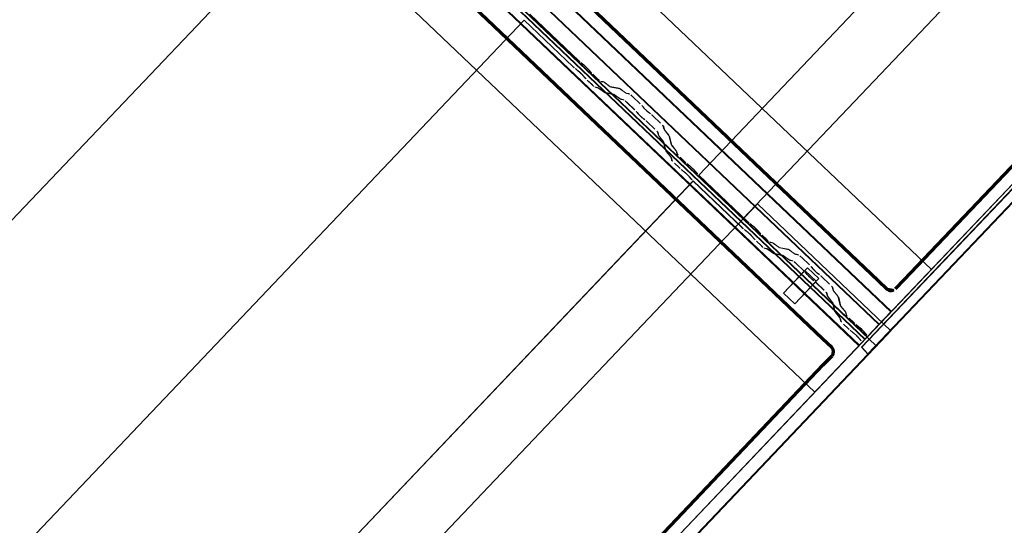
# Model space of a CAD drawing. Header units: metres. Extents: x 32343131.6 to 32343183.7, y 5699223.3 to 5699275.1.
# Tile 126 of 190: x 32343174.049 to 32343175.631, y 5699232.433 to 5699233.245. Entities that reach past the tile are written whole.
import ezdxf

# ---------------------------------------------------------------- set-up
doc = ezdxf.new("R2010")
doc.units = ezdxf.units.M
doc.layers.add('0-1', color=7, linetype='Continuous', lineweight=5)
for name, color, linetype, lineweight, true_color in [('A-GENM-1', 7, 'Continuous', 5, 0xcccccc), ('A-ROOF-1', 7, 'Continuous', 5, 0xcccccc), ('E-POWR-CNDT-1', 5, 'Continuous', 70, 0x0000ff), ('S-BEAM-1', 7, 'Continuous', 5, 0xcccccc)]:
    doc.layers.add(name, color=color, linetype=linetype, lineweight=lineweight, true_color=true_color)

# ---------------------------------------------------------------- blocks, each defined once
blk = doc.blocks.new('Ortgang Hochpunkt1 - Ortgang Hochpunkt-3544518-TGA_190_LP5_GR_DA-TGA-01_G_')
at = {"layer": 'A-ROOF-1'}
for p, q in [((89.47532490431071, -25.03546576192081), (54.69933241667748, 8.049732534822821)), ((89.47532490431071, -25.03546576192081), (54.69933241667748, 8.049732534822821)), ((89.3725673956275, -25.14347462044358), (86.48475192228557, -22.39606352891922)), ((89.37194081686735, -25.14413321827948), (86.4849836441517, -22.39753869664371)), ((89.36887888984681, -25.14735162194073), (86.48611601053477, -22.40474746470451)), ((89.36839150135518, -25.14786392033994), (86.48629625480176, -22.40589494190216)), ((89.35879972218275, -25.15794588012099), (86.48511456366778, -22.42397809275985)), ((86.48527933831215, -22.42242932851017), (89.3596514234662, -25.15705064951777)), ((89.47532490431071, -25.03546576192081), (89.37194081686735, -25.14413321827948)), ((89.3725673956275, -25.14347462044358), (89.47532490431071, -25.03546576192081)), ((89.37194081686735, -25.14413321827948), (89.35879972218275, -25.15794588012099)), ((89.35879972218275, -25.15794588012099), (89.36887888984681, -25.14735162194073)), ((89.3596514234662, -25.15705064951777), (89.3725673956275, -25.14347462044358)), ((89.36839150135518, -25.14786392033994), (89.3596514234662, -25.15705064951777)), ((89.36887888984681, -25.14735162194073), (89.36839150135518, -25.14786392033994))]:
    blk.add_line(p, q, dxfattribs=at)
blk = doc.blocks.new('Wasserleitblech1 - Wasserleitblech-3545928-TGA_190_LP5_GR_DA-TGA-01_G_')
at = {"layer": 'A-ROOF-1'}
for p, q in [((97.55931096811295, -16.53835366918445), (62.78331847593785, 16.54684462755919)), ((97.55931096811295, -16.53835366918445), (62.78331847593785, 16.54684462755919)), ((97.66230877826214, -16.43009223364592), (94.77587530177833, -13.68399594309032)), ((97.6628496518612, -16.42952371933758), (94.77715707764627, -13.68413231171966)), ((97.68166539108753, -16.40974641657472), (94.81104843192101, -13.67869765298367)), ((94.81207270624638, -13.67824317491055), (97.6823789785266, -16.40899635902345)), ((97.66230877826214, -16.43009223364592), (97.68166539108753, -16.40974641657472)), ((97.6823789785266, -16.40899635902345), (97.6628496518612, -16.42952371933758)), ((97.6823789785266, -16.40899635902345), (97.68166539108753, -16.40974641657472)), ((97.6628496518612, -16.42952371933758), (97.55931096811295, -16.53835366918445)), ((97.55931096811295, -16.53835366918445), (97.66230877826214, -16.43009223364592))]:
    blk.add_line(p, q, dxfattribs=at)
blk = doc.blocks.new('Schrag Ortgang Acse A1 - Schrag Ortgang Acse A-3549929-TGA_190_LP5_GR_DA-TGA-01_G_')
at = {"layer": 'A-ROOF-1'}
for p, q in [((97.46722236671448, -16.23617843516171), (89.17246541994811, -24.95483270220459)), ((97.46728244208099, -16.2361152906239), (89.1725254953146, -24.95476955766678)), ((97.46722236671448, -16.23617843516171), (97.46728244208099, -16.2361152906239)), ((97.68094981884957, -16.4395145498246), (97.46722236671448, -16.23617843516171)), ((97.46728244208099, -16.2361152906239), (97.68173439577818, -16.44014068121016)), ((89.38619287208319, -25.15816881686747), (97.68094981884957, -16.4395145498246)), ((97.68173439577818, -16.44014068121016), (89.38697744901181, -25.15879494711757)), ((97.67535455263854, -16.44684656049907), (96.7819862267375, -17.38586980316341)), ((96.80035464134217, -17.36511188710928), (97.67463005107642, -16.44615728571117)), ((97.67463005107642, -16.44615728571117), (97.68094981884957, -16.4395145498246)), ((97.67463005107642, -16.44615728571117), (97.67535455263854, -16.44684656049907)), ((97.68173439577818, -16.44014068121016), (97.67535455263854, -16.44684656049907))]:
    blk.add_line(p, q, dxfattribs=at)
blk = doc.blocks.new('Ortgang schräg2 - Ortgang schräg-3553031-TGA_190_LP5_GR_DA-TGA-01_G_')
at = {"layer": 'A-ROOF-1'}
for p, q in [((72.74595558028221, 23.83813084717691), (64.45552454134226, 15.12402356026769)), ((72.7460156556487, 23.83819399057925), (64.45558461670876, 15.12408670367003)), ((64.66925199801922, 14.9206874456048), (72.95968303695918, 23.63479473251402)), ((72.96046760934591, 23.63416860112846), (64.67003657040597, 14.92006131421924)), ((72.19000019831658, 22.84629524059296), (64.64689472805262, 14.91770503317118)), ((72.1838957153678, 22.84090466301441), (64.64633994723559, 14.91814777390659)), ((72.08840248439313, 22.71898804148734), (64.65629112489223, 14.90706421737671)), ((72.07003406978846, 22.69823012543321), (64.65687059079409, 14.90622249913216)), ((64.45558461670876, 15.12408670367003), (64.45552454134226, 15.12402356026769)), ((64.45552454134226, 15.12402356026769), (64.66925199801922, 14.9206874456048)), ((64.67003657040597, 14.92006131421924), (64.45558461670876, 15.12408670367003)), ((64.64689472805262, 14.91770503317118), (64.64633994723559, 14.91814777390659)), ((64.64633994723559, 14.91814777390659), (64.65687059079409, 14.90622249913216)), ((64.66925199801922, 14.9206874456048), (64.65629112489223, 14.90706421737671)), ((64.65687059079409, 14.90622249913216), (64.67003657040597, 14.92006131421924)), ((64.65629112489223, 14.90706421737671), (64.64689472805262, 14.91770503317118))]:
    blk.add_line(p, q, dxfattribs=at)
blk = doc.blocks.new('construction-roof-accessories--rheinzink-rzk010047 - construction-roof-accessories--rheinzink-rzk010047-3217442-TGA_190_LP5_GR_DA-TGA-01_G_')
at = {"layer": 'A-GENM-1'}
for p, q in [((-0.01250000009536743, 0.08222073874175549), (0.01250000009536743, 0.08222073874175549)), ((0.01250000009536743, 0.08222073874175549), (-0.01250000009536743, 0.08222073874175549)), ((-0.01250000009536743, 0.08222073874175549), (-0.01250000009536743, 0.03224720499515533)), ((-0.01250000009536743, 0.02634720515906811), (-0.01250000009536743, 0.08222073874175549)), ((0.01250000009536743, 0.08222073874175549), (0.01250000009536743, 0.02634720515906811)), ((0.01250000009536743, 0.03224720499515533), (0.01250000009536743, 0.08222073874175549)), ((-0.01250000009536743, 0.02634720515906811), (-0.01250000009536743, 0.03224720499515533)), ((-0.01250000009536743, 0.03224720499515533), (0.01250000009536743, 0.03224720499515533)), ((-0.01250000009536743, 0.03224720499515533), (0.01250000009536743, 0.03224720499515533)), ((0.01250000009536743, 0.03224720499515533), (0.01250000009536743, 0.02634720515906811)), ((0.01250000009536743, 0.02634720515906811), (-0.01250000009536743, 0.02634720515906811)), ((-0.01250000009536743, 0.02634720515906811), (0.01250000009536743, 0.02634720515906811))]:
    blk.add_line(p, q, dxfattribs=at)
blk = doc.blocks.new('ARC_190_LPX_FM_Stellplätze_rvt-1-TGA_190_LP5_GR_DA-TGA-01_G_')
at = {"layer": 'S-BEAM-1'}
for p, q in [((32343175.14038426, 5699232.995417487), (32343183.40266257, 5699241.679933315)), ((32343175.14038426, 5699232.995417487), (32343183.40266257, 5699241.679933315)), ((32343175.14047438, 5699232.995512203), (32343183.40275268, 5699241.680028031)), ((32343175.14047438, 5699232.995512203), (32343183.40275268, 5699241.680028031)), ((32343175.4120717, 5699232.736939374), (32343183.67435001, 5699241.421455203)), ((32343175.41216182, 5699232.737034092), (32343183.67444012, 5699241.421549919)), ((32343166.3257098, 5699224.818375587), (32343174.58798811, 5699233.502891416)), ((32343166.3257098, 5699224.818375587), (32343174.58798811, 5699233.502891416)), ((32343166.32579992, 5699224.818470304), (32343174.58807822, 5699233.502986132)), ((32343166.32579992, 5699224.818470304), (32343174.58807822, 5699233.502986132)), ((32343166.59739725, 5699224.559897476), (32343174.85967555, 5699233.244413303)), ((32343166.59739725, 5699224.559897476), (32343174.85967555, 5699233.244413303)), ((32343166.59748736, 5699224.559992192), (32343174.85976566, 5699233.244508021)), ((32343166.59748736, 5699224.559992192), (32343174.85976566, 5699233.244508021)), ((32343174.85967555, 5699233.244413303), (32343174.85976566, 5699233.244508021)), ((32343174.85976566, 5699233.244508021), (32343174.85967555, 5699233.244413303)), ((32343174.93849725, 5699233.169423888), (32343174.85967555, 5699233.244413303)), ((32343174.85976566, 5699233.244508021), (32343174.93858736, 5699233.169518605)), ((32343174.86869682, 5699233.253895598), (32343174.94751852, 5699233.178906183)), ((32343174.94760863, 5699233.179000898), (32343174.86878693, 5699233.253990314)), ((32343174.94176375, 5699233.166707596), (32343174.94652175, 5699233.162909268)), ((32343174.94722574, 5699233.162111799), (32343174.94246774, 5699233.165910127)), ((32343174.95554302, 5699233.172391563), (32343174.95078502, 5699233.176189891)), ((32343174.95148901, 5699233.175392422), (32343174.95624701, 5699233.171594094)), ((32343174.96238911, 5699233.165750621), (32343174.96641967, 5699233.161187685)), ((32343174.96725121, 5699233.160524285), (32343174.96322064, 5699233.165087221)), ((32343174.9573984, 5699233.15170539), (32343174.95336784, 5699233.156268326)), ((32343174.95419938, 5699233.155604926), (32343174.95822994, 5699233.15104199)), ((32343174.9701268, 5699233.157397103), (32343174.97764244, 5699233.150246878)), ((32343174.97773255, 5699233.150341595), (32343174.97021691, 5699233.15749182)), ((32343174.96862116, 5699233.140764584), (32343174.96110553, 5699233.147914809)), ((32343174.96119564, 5699233.148009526), (32343174.96871128, 5699233.140859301)), ((32343174.97332782, 5699233.137089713), (32343174.97777687, 5699233.136187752)), ((32343174.9788409, 5699233.135150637), (32343174.97439184, 5699233.1360526)), ((32343174.97877179, 5699233.135605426), (32343174.98798282, 5699233.128947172)), ((32343174.98884787, 5699233.128026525), (32343174.97963684, 5699233.134684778)), ((32343174.98679814, 5699233.145670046), (32343174.98234909, 5699233.146572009)), ((32343174.98341312, 5699233.145534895), (32343174.98786217, 5699233.144632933)), ((32343174.9970041, 5699233.138429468), (32343174.98779307, 5699233.14508772)), ((32343174.9886581, 5699233.144167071), (32343174.99786913, 5699233.13750882)), ((32343175.01227025, 5699233.135030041), (32343174.99780003, 5699233.137963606)), ((32343174.99886405, 5699233.136926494), (32343175.01333427, 5699233.133992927)), ((32343175.0224762, 5699233.127789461), (32343175.01326517, 5699233.134447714)), ((32343175.0141302, 5699233.133527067), (32343175.02334123, 5699233.126868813)), ((32343174.98877876, 5699233.128481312), (32343175.00324897, 5699233.125547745)), ((32343175.004313, 5699233.124510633), (32343174.98984278, 5699233.127444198)), ((32343175.0042439, 5699233.124965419), (32343175.01345493, 5699233.118307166)), ((32343175.01431997, 5699233.117386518), (32343175.00510894, 5699233.124044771)), ((32343175.01425086, 5699233.117841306), (32343175.01918741, 5699233.116840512)), ((32343175.02820868, 5699233.126322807), (32343175.02327213, 5699233.1273236)), ((32343175.02433616, 5699233.126286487), (32343175.02927271, 5699233.125285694)), ((32343175.03388925, 5699233.121516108), (32343175.04621341, 5699233.10979114)), ((32343175.04630353, 5699233.109885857), (32343175.03397936, 5699233.121610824)), ((32343175.02025143, 5699233.115803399), (32343175.01531488, 5699233.116804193)), ((32343175.03719214, 5699233.100308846), (32343175.02486798, 5699233.112033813)), ((32343175.02495809, 5699233.112128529), (32343175.03728225, 5699233.100403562)), ((32343175.04964548, 5699233.106211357), (32343175.05143587, 5699233.104012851)), ((32343175.05238399, 5699233.103212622), (32343175.05059361, 5699233.105411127)), ((32343175.04241459, 5699233.094530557), (32343175.04062421, 5699233.096729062)), ((32343175.04157234, 5699233.095928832), (32343175.04336273, 5699233.093730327)), ((32343175.05054105, 5699233.086901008), (32343175.05282599, 5699233.08522233)), ((32343175.05367244, 5699233.08431523), (32343175.0513875, 5699233.085993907)), ((32343175.06184726, 5699233.094704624), (32343175.05956232, 5699233.096383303)), ((32343175.06040877, 5699233.095476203), (32343175.06269371, 5699233.093797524)), ((32343175.06643997, 5699233.090547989), (32343175.07876413, 5699233.078823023)), ((32343175.07885424, 5699233.078917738), (32343175.06653008, 5699233.090642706)), ((32343175.06974286, 5699233.069340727), (32343175.0574187, 5699233.081065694)), ((32343175.05750882, 5699233.081160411), (32343175.06983297, 5699233.069435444)), ((32343175.08275895, 5699233.07439993), (32343175.08400434, 5699233.069519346)), ((32343175.08509315, 5699233.068508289), (32343175.08384776, 5699233.073388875)), ((32343175.07498307, 5699233.060037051), (32343175.07373768, 5699233.064917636)), ((32343175.07482649, 5699233.063906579), (32343175.07607188, 5699233.059025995)), ((32343175.08272292, 5699233.050204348), (32343175.07561422, 5699233.059072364)), ((32343175.0765768, 5699233.058254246), (32343175.0836855, 5699233.049386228)), ((32343175.08463549, 5699233.068554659), (32343175.09174419, 5699233.059686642)), ((32343175.09270677, 5699233.058868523), (32343175.08559807, 5699233.067736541)), ((32343175.09224911, 5699233.058914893), (32343175.09589965, 5699233.044608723)), ((32343175.09698847, 5699233.043597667), (32343175.09333793, 5699233.057903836)), ((32343175.08687839, 5699233.035126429), (32343175.08322784, 5699233.049432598)), ((32343175.08431666, 5699233.048421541), (32343175.0879672, 5699233.034115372)), ((32343175.09653081, 5699233.043644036), (32343175.10363951, 5699233.03477602)), ((32343175.10460209, 5699233.033957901), (32343175.09749339, 5699233.042825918)), ((32343175.09461823, 5699233.025293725), (32343175.08750954, 5699233.034161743)), ((32343175.08847212, 5699233.033343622), (32343175.09558082, 5699233.024475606)), ((32343175.09624556, 5699233.02012336), (32343175.09512316, 5699233.024521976)), ((32343175.09621197, 5699233.02351092), (32343175.09733438, 5699233.019112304)), ((32343175.10414442, 5699233.03400427), (32343175.10526683, 5699233.029605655)), ((32343175.10635564, 5699233.028594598), (32343175.10523324, 5699233.032993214)), ((32343175.11026035, 5699233.024076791), (32343175.11777598, 5699233.016926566)), ((32343175.1178661, 5699233.017021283), (32343175.11035046, 5699233.024171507)), ((32343175.10875471, 5699233.007444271), (32343175.10123908, 5699233.014594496)), ((32343175.10132919, 5699233.014689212), (32343175.10884482, 5699233.007538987)), ((32343175.12580048, 5699233.010411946), (32343175.12104249, 5699233.014210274)), ((32343175.12174648, 5699233.013412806), (32343175.12650447, 5699233.009614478)), ((32343175.11202122, 5699233.00472798), (32343175.11677922, 5699233.000929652)), ((32343175.1174832, 5699233.000132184), (32343175.11272521, 5699233.003930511)), ((32343175.12765587, 5699232.989725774), (32343175.1236253, 5699232.99428871)), ((32343175.12445684, 5699232.99362531), (32343175.1284874, 5699232.989062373)), ((32343175.13264657, 5699233.003771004), (32343175.13667713, 5699232.999208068)), ((32343175.13750867, 5699232.998544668), (32343175.13347811, 5699233.003107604)), ((32343175.14047438, 5699232.995512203), (32343175.14038426, 5699232.995417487)), ((32343175.14038426, 5699232.995417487), (32343175.14047438, 5699232.995512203)), ((32343175.14038426, 5699232.995417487), (32343175.21920596, 5699232.920428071)), ((32343175.21929607, 5699232.920522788), (32343175.14047438, 5699232.995512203)), ((32343166.86908469, 5699224.301419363), (32343175.13136299, 5699232.985935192)), ((32343166.86908469, 5699224.301419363), (32343175.13136299, 5699232.985935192)), ((32343166.8691748, 5699224.301514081), (32343175.13145311, 5699232.986029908)), ((32343166.8691748, 5699224.301514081), (32343175.13145311, 5699232.986029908)), ((32343175.13136299, 5699232.985935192), (32343175.13145311, 5699232.986029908)), ((32343175.13145311, 5699232.986029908), (32343175.13136299, 5699232.985935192)), ((32343175.21018469, 5699232.910945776), (32343175.13136299, 5699232.985935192)), ((32343175.13145311, 5699232.986029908), (32343175.2102748, 5699232.911040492)), ((32343175.22723046, 5699232.913913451), (32343175.22247246, 5699232.917711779)), ((32343175.22317645, 5699232.91691431), (32343175.22793445, 5699232.913115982)), ((32343175.2134512, 5699232.908229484), (32343175.21820919, 5699232.904431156)), ((32343175.21891318, 5699232.903633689), (32343175.21415518, 5699232.907432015)), ((32343175.22908584, 5699232.893227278), (32343175.22505528, 5699232.897790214)), ((32343175.22588682, 5699232.897126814), (32343175.22991738, 5699232.892563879)), ((32343175.23407655, 5699232.907272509), (32343175.23810711, 5699232.902709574)), ((32343175.23893865, 5699232.902046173), (32343175.23490809, 5699232.90660911)), ((32343175.24181424, 5699232.898918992), (32343175.24932988, 5699232.891768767)), ((32343175.24941999, 5699232.891863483), (32343175.24190435, 5699232.899013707)), ((32343175.24030861, 5699232.882286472), (32343175.23279297, 5699232.889436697)), ((32343175.23288309, 5699232.889531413), (32343175.24039872, 5699232.882381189)), ((32343175.25848559, 5699232.887191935), (32343175.25403653, 5699232.888093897)), ((32343175.25510056, 5699232.887056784), (32343175.25954961, 5699232.886154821)), ((32343175.26869154, 5699232.879951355), (32343175.25948051, 5699232.886609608)), ((32343175.26034555, 5699232.885688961), (32343175.26955657, 5699232.879030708)), ((32343175.24501526, 5699232.878611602), (32343175.24946431, 5699232.877709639)), ((32343175.25052834, 5699232.876672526), (32343175.24607929, 5699232.877574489)), ((32343175.25045924, 5699232.877127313), (32343175.25967027, 5699232.870469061)), ((32343175.26053531, 5699232.869548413), (32343175.25132428, 5699232.876206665)), ((32343175.2604662, 5699232.8700032), (32343175.27493642, 5699232.867069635)), ((32343175.27600044, 5699232.866032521), (32343175.26153023, 5699232.868966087)), ((32343175.28395769, 5699232.876551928), (32343175.26948747, 5699232.879485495)), ((32343175.2705515, 5699232.878448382), (32343175.28502171, 5699232.875514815)), ((32343175.27593134, 5699232.866487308), (32343175.28514237, 5699232.859829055)), ((32343175.28600741, 5699232.858908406), (32343175.27679638, 5699232.86556666)), ((32343175.29416364, 5699232.869311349), (32343175.28495261, 5699232.875969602)), ((32343175.28581765, 5699232.875048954), (32343175.29502868, 5699232.868390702)), ((32343175.29989612, 5699232.867844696), (32343175.29495957, 5699232.868845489)), ((32343175.2960236, 5699232.867808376), (32343175.30096015, 5699232.866807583)), ((32343175.2859383, 5699232.859363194), (32343175.29087485, 5699232.858362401)), ((32343175.29193887, 5699232.857325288), (32343175.28700233, 5699232.85832608)), ((32343175.30887958, 5699232.841830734), (32343175.29655542, 5699232.853555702)), ((32343175.29664553, 5699232.853650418), (32343175.3089697, 5699232.841925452)), ((32343175.30557669, 5699232.863037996), (32343175.31790086, 5699232.851313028)), ((32343175.31799097, 5699232.851407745), (32343175.3056668, 5699232.863132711)), ((32343175.31410204, 5699232.836052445), (32343175.31231165, 5699232.83825095)), ((32343175.31325978, 5699232.837450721), (32343175.31505017, 5699232.835252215)), ((32343175.32133292, 5699232.847733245), (32343175.32312331, 5699232.84553474)), ((32343175.32407143, 5699232.84473451), (32343175.32228105, 5699232.846933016)), ((32343175.3335347, 5699232.836226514), (32343175.33124976, 5699232.837905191)), ((32343175.33209621, 5699232.836998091), (32343175.33438115, 5699232.835319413)), ((32343175.32222849, 5699232.828422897), (32343175.32451343, 5699232.826744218)), ((32343175.32535988, 5699232.825837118), (32343175.32307494, 5699232.827515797)), ((32343175.34143031, 5699232.810862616), (32343175.32910614, 5699232.822587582)), ((32343175.32919626, 5699232.822682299), (32343175.34152041, 5699232.810957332)), ((32343175.33812741, 5699232.832069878), (32343175.35045157, 5699232.820344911)), ((32343175.35054168, 5699232.820439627), (32343175.33821752, 5699232.832164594)), ((32343175.34667051, 5699232.801558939), (32343175.34542512, 5699232.806439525)), ((32343175.34651393, 5699232.805428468), (32343175.34775933, 5699232.800547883)), ((32343175.35444639, 5699232.81592182), (32343175.35569178, 5699232.811041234)), ((32343175.35678059, 5699232.810030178), (32343175.3555352, 5699232.814910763)), ((32343175.35632293, 5699232.810076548), (32343175.36343163, 5699232.801208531)), ((32343175.36439421, 5699232.800390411), (32343175.35728551, 5699232.809258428)), ((32343175.35441036, 5699232.791726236), (32343175.34730166, 5699232.800594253)), ((32343175.34826424, 5699232.799776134), (32343175.35537294, 5699232.790908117)), ((32343175.35856583, 5699232.776648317), (32343175.35491528, 5699232.790954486)), ((32343175.3560041, 5699232.789943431), (32343175.35965464, 5699232.775637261)), ((32343175.36393655, 5699232.800436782), (32343175.3675871, 5699232.786130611)), ((32343175.36867591, 5699232.785119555), (32343175.36502537, 5699232.799425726)), ((32343175.36630568, 5699232.766815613), (32343175.35919698, 5699232.77568363)), ((32343175.36015956, 5699232.774865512), (32343175.36726826, 5699232.765997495)), ((32343175.36821825, 5699232.785165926), (32343175.37532695, 5699232.776297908)), ((32343175.37628953, 5699232.775479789), (32343175.36918083, 5699232.784347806)), ((32343175.37583186, 5699232.775526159), (32343175.37695427, 5699232.771127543)), ((32343175.37804309, 5699232.770116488), (32343175.37692068, 5699232.774515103)), ((32343175.36793301, 5699232.761645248), (32343175.3668106, 5699232.766043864)), ((32343175.36789941, 5699232.765032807), (32343175.36902182, 5699232.760634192)), ((32343175.38044215, 5699232.748966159), (32343175.37292652, 5699232.756116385)), ((32343175.37301663, 5699232.756211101), (32343175.38053226, 5699232.749060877)), ((32343175.38194779, 5699232.765598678), (32343175.38946342, 5699232.758448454)), ((32343175.38955354, 5699232.75854317), (32343175.3820379, 5699232.765693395)), ((32343175.39748792, 5699232.751933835), (32343175.39272993, 5699232.755732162)), ((32343175.39343392, 5699232.754934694), (32343175.39819191, 5699232.751136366)), ((32343175.38370866, 5699232.746249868), (32343175.38846666, 5699232.74245154)), ((32343175.38917064, 5699232.741654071), (32343175.38441265, 5699232.745452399)), ((32343175.40433401, 5699232.745292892), (32343175.40836458, 5699232.740729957)), ((32343175.40919611, 5699232.740066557), (32343175.40516555, 5699232.744629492)), ((32343167.14077213, 5699224.042941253), (32343175.40305043, 5699232.72745708)), ((32343167.14086225, 5699224.043035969), (32343175.40314055, 5699232.727551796)), ((32343175.39934331, 5699232.731247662), (32343175.39531275, 5699232.735810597)), ((32343175.39614428, 5699232.735147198), (32343175.40017484, 5699232.730584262)), ((32343175.40314055, 5699232.727551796), (32343175.40305043, 5699232.72745708)), ((32343175.4120717, 5699232.736939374), (32343175.41216182, 5699232.737034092))]:
    blk.add_line(p, q, dxfattribs=at)
for centre, major_axis, ratio, start_param, end_param in [((32343174.9389478, 5699233.16989747), (-0.00543374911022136, 0.00516956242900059), 0.0871556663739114, 1.570796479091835, 2.355302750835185), ((32343174.9389478, 5699233.16989747), (-0.004347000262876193, 0.004135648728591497), 0.08715544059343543, 1.570796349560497, 2.355297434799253), ((32343174.94796908, 5699233.179379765), (-0.005433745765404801, 0.005169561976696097), 0.08715592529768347, 1.570796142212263, 2.355305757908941), ((32343174.94796908, 5699233.179379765), (-0.004346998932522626, 0.00413564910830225), 0.08715608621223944, 1.570796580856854, 2.355302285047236), ((32343174.95906296, 5699233.16840422), (-0.005433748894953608, 0.005169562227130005), 0.08715582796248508, 3.927882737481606, 5.496893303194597), ((32343174.95906296, 5699233.16840422), (-0.00434699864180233, 0.004135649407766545), 0.08715564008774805, 3.927884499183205, 5.496895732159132), ((32343174.95004169, 5699233.158921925), (-0.005433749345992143, 0.00516956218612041), 0.08715615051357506, 3.92788235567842, 5.496894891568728), ((32343174.95004169, 5699233.158921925), (-0.004346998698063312, 0.004135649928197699), 0.08715588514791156, 3.927882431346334, 5.49689451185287), ((32343174.96155609, 5699233.148388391), (-0.005433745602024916, 0.005169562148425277), 0.08715558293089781, 0.7862931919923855, 1.570796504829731), ((32343174.96155609, 5699233.148388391), (-0.004346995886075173, 0.004135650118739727), 0.08715576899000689, 0.7862902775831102, 1.570796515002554), ((32343174.97057736, 5699233.157870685), (-0.005433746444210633, 0.005169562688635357), 0.08715589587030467, 0.7862896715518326, 1.570796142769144), ((32343174.97057736, 5699233.157870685), (-0.00434700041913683, 0.00413565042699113), 0.08715584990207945, 0.7862881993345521, 1.570795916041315), ((32343174.97809299, 5699233.15072046), (-0.005433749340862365, 0.005169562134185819), 0.08715555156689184, 1.570796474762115, 3.003603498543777), ((32343174.97809299, 5699233.15072046), (-0.004346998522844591, 0.004135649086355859), 0.08715539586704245, 1.570796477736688, 3.003604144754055), ((32343174.96907172, 5699233.141238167), (-0.005433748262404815, 0.005169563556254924), 0.0871555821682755, 1.570796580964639, 3.003604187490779), ((32343174.96907172, 5699233.141238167), (-0.004347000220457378, 0.004135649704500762), 0.08715554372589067, 1.570796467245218, 3.003600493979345), ((32343174.983097, 5699233.131002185), (-0.005433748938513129, 0.005169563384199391), 0.08715591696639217, 5.711274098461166, 6.145196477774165), ((32343174.983097, 5699233.131002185), (-0.004346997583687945, 0.004135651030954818), 0.08715582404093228, 5.711273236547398, 6.145200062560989), ((32343174.99211827, 5699233.14048448), (-0.00543374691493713, 0.005169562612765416), 0.08715547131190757, 5.711273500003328, 6.145198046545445), ((32343174.99211827, 5699233.14048448), (-0.004346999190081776, 0.00413564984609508), 0.08715582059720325, 5.711276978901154, 6.145196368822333), ((32343174.99354393, 5699233.142112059), (-0.004346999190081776, 0.00413564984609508), 0.08715582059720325, 2.569684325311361, 3.00360371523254), ((32343174.99354393, 5699233.142112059), (-0.005433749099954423, 0.005169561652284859), 0.08715569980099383, 2.569680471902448, 3.00360345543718), ((32343175.01759037, 5699233.129844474), (-0.005433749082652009, 0.005169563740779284), 0.08715570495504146, 5.711273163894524, 6.145196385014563), ((32343175.01759037, 5699233.129844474), (-0.004346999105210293, 0.004135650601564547), 0.08715605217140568, 5.711276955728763, 6.145196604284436), ((32343174.98452266, 5699233.132629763), (-0.004346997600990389, 0.004135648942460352), 0.08715581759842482, 2.569680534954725, 3.003600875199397), ((32343174.98452266, 5699233.132629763), (-0.005433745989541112, 0.00516956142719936), 0.0871562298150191, 2.56968538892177, 3.00360331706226), ((32343175.0085691, 5699233.12036218), (-0.005433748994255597, 0.005169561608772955), 0.08715581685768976, 5.711273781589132, 6.145196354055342), ((32343175.0085691, 5699233.12036218), (-0.004346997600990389, 0.004135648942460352), 0.08715581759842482, 5.711273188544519, 6.145197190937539), ((32343175.00999476, 5699233.121989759), (-0.004346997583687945, 0.004135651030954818), 0.08715582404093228, 2.569680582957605, 3.003602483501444), ((32343175.01901603, 5699233.131472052), (-0.004346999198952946, 0.004135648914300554), 0.08715581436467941, 2.569683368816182, 3.003603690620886), ((32343175.01901603, 5699233.131472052), (-0.005433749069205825, 0.005169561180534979), 0.0871557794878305, 2.569680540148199, 3.003603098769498), ((32343175.0335288, 5699233.121137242), (-0.005433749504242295, 0.005169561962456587), 0.0871558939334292, 4.712388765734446, 6.145196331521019), ((32343175.0335288, 5699233.121137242), (-0.004346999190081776, 0.00413564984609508), 0.08715582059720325, 4.712388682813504, 6.145196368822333), ((32343175.00999476, 5699233.121989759), (-0.005433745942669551, 0.005169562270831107), 0.08715632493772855, 2.569684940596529, 3.00360342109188), ((32343175.02450753, 5699233.111654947), (-0.00543374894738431, 0.005169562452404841), 0.08715591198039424, 4.712388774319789, 6.145196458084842), ((32343175.02450753, 5699233.111654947), (-0.004347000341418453, 0.004135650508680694), 0.08715607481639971, 4.712388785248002, 6.145196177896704), ((32343175.04585297, 5699233.109412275), (-0.004347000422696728, 0.004135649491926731), 0.08715585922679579, 3.741007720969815, 4.712388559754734), ((32343175.04585297, 5699233.109412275), (-0.005433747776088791, 0.005169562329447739), 0.08715579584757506, 3.741009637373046, 4.712388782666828), ((32343175.05617651, 5699233.100011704), (-0.005433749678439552, 0.005169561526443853), 0.08715567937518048, 0.5994174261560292, 2.54217169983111), ((32343175.05617651, 5699233.100011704), (-0.004347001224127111, 0.004135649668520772), 0.08715569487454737, 0.5994165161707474, 2.542175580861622), ((32343175.0368317, 5699233.09992998), (-0.004347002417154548, 0.004135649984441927), 0.08715600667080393, 3.741009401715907, 4.712388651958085), ((32343175.0368317, 5699233.09992998), (-0.005433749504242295, 0.005169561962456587), 0.0871558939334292, 3.741007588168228, 4.712388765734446), ((32343175.04715523, 5699233.090529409), (-0.005433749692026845, 0.005169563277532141), 0.08715552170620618, 0.5994177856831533, 2.542175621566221), ((32343175.04715523, 5699233.090529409), (-0.004346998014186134, 0.004135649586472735), 0.0871552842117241, 0.5994177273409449, 2.542176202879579), ((32343175.06607952, 5699233.090169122), (-0.005433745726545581, 0.005169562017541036), 0.08715601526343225, 4.712388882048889, 5.683769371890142), ((32343175.06607952, 5699233.090169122), (-0.004347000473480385, 0.004135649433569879), 0.08715629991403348, 4.712388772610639, 5.683767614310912), ((32343175.05705826, 5699233.080686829), (-0.005433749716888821, 0.005169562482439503), 0.08715547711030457, 4.712388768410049, 5.683768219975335), ((32343175.05705826, 5699233.080686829), (-0.004347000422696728, 0.004135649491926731), 0.08715585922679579, 4.712388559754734, 5.683769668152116), ((32343175.07840369, 5699233.078444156), (-0.00434700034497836, 0.004135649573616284), 0.08715608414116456, 3.279584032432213, 4.712388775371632), ((32343175.07840369, 5699233.078444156), (-0.005433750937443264, 0.005169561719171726), 0.08715574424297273, 3.27958140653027, 4.712388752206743), ((32343175.06938242, 5699233.068961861), (-0.004346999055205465, 0.004135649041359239), 0.08715609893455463, 3.279581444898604, 4.712389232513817), ((32343175.06938242, 5699233.068961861), (-0.005433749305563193, 0.005169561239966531), 0.0871556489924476, 3.279582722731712, 4.712389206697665), ((32343175.08042714, 5699233.05498177), (-0.005433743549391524, 0.005169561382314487), 0.08715581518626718, 0.1379920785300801, 0.5719122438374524), ((32343175.08042714, 5699233.05498177), (-0.004346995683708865, 0.004135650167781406), 0.08715562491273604, 0.1379893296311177, 0.5719153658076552), ((32343175.08944841, 5699233.064464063), (-0.005433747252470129, 0.005169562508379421), 0.08715562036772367, 0.1379887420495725, 0.5719095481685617), ((32343175.08944841, 5699233.064464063), (-0.004346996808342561, 0.004135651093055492), 0.08715580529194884, 0.1379936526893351, 0.571911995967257), ((32343175.08789385, 5699233.062959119), (-0.004347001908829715, 0.00413565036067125), 0.08715569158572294, 3.279578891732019, 3.713504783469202), ((32343175.08789385, 5699233.062959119), (-0.005433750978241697, 0.005169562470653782), 0.08715563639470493, 3.279581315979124, 3.713502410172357), ((32343175.07887258, 5699233.053476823), (-0.004347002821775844, 0.00413564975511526), 0.08715598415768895, 3.279581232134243, 3.713502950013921), ((32343175.07887258, 5699233.053476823), (-0.005433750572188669, 0.005169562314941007), 0.08715530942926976, 3.279582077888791, 3.713505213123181), ((32343175.10134373, 5699233.039553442), (-0.00543375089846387, 0.005169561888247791), 0.08715583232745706, 0.1379888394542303, 0.5719101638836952), ((32343175.10134373, 5699233.039553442), (-0.004346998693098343, 0.00413564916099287), 0.08715547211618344, 0.1379891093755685, 0.5719123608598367), ((32343175.09232246, 5699233.030071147), (-0.005433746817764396, 0.005169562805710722), 0.08715586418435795, 0.1379891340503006, 0.5719119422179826), ((32343175.09232246, 5699233.030071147), (-0.004346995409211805, 0.004135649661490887), 0.08715583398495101, 0.1379886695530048, 0.5719140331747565), ((32343175.0907679, 5699233.028566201), (-0.004346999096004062, 0.004135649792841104), 0.08715596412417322, 3.279581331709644, 3.713501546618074), ((32343175.0907679, 5699233.028566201), (-0.005433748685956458, 0.005169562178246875), 0.08715561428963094, 3.279580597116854, 3.713504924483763), ((32343175.09978917, 5699233.038048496), (-0.004346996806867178, 0.00413564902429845), 0.08715585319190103, 3.279578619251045, 3.713504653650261), ((32343175.09978917, 5699233.038048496), (-0.005433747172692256, 0.005169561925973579), 0.0871558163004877, 3.279581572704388, 3.713505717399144), ((32343175.11071091, 5699233.024550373), (-0.005433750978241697, 0.005169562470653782), 0.08715563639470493, 0.1379886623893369, 1.57079610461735), ((32343175.11071091, 5699233.024550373), (-0.004347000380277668, 0.004135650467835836), 0.08715596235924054, 0.1379927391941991, 1.570796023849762), ((32343175.10168964, 5699233.015068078), (-0.005433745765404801, 0.005169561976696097), 0.08715592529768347, 0.1379941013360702, 1.570796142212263), ((32343175.10168964, 5699233.015068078), (-0.00434699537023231, 0.004135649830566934), 0.08715594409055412, 0.1379887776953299, 1.570796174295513), ((32343175.10920527, 5699233.007917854), (-0.00543374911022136, 0.00516956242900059), 0.0871556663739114, 1.570796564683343, 2.355302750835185), ((32343175.10920527, 5699233.007917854), (-0.0043470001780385, 0.004135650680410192), 0.08715564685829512, 1.570796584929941, 2.355303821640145), ((32343175.11822654, 5699233.017400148), (-0.005433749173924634, 0.005169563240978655), 0.08715520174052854, 1.570796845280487, 2.355304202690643), ((32343175.11822654, 5699233.017400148), (-0.004346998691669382, 0.004135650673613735), 0.08715546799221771, 1.570796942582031, 2.355302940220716), ((32343175.12932042, 5699233.006424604), (-0.005433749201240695, 0.005169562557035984), 0.08715611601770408, 3.92788204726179, 5.496895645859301), ((32343175.12932042, 5699233.006424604), (-0.004347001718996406, 0.004135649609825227), 0.0871562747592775, 3.927881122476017, 5.496894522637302), ((32343175.12029915, 5699232.996942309), (-0.005433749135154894, 0.005169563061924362), 0.08715559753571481, 3.927881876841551, 5.496895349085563), ((32343175.12029915, 5699232.996942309), (-0.004347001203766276, 0.004135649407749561), 0.08715564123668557, 3.927882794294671, 5.496897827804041), ((32343175.14083482, 5699232.995891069), (-0.005433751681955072, 0.00516956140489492), 0.08715598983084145, 0.7862897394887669, 1.570796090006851), ((32343175.14083482, 5699232.995891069), (-0.00434700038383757, 0.00413564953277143), 0.08715597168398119, 0.7862888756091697, 1.570796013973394), ((32343175.13181355, 5699232.986408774), (-0.005433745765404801, 0.005169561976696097), 0.08715592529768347, 0.7862869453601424, 1.570796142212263), ((32343175.13181355, 5699232.986408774), (-0.00434700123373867, 0.004135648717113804), 0.08715556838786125, 0.7862900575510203, 1.570796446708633), ((32343175.21965652, 5699232.920901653), (-0.005433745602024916, 0.005169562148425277), 0.08715558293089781, 1.570796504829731, 2.35530397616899), ((32343175.21965652, 5699232.920901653), (-0.004346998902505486, 0.00413564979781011), 0.08715615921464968, 1.570796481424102, 2.355302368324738), ((32343175.2307504, 5699232.909926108), (-0.005433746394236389, 0.005169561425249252), 0.08715603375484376, 3.927882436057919, 5.49689536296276), ((32343175.2307504, 5699232.909926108), (-0.004346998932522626, 0.00413564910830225), 0.08715608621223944, 3.927884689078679, 5.496894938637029), ((32343175.21063524, 5699232.911419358), (-0.005433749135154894, 0.005169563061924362), 0.08715559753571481, 1.57079648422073, 2.355302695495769), ((32343175.21063524, 5699232.911419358), (-0.004347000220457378, 0.004135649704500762), 0.08715554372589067, 1.570796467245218, 2.355306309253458), ((32343175.22172913, 5699232.900443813), (-0.005433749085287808, 0.005169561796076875), 0.08715573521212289, 3.927882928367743, 5.496895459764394), ((32343175.22172913, 5699232.900443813), (-0.004347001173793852, 0.0041356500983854), 0.08715571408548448, 3.927882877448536, 5.496894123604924), ((32343175.2422648, 5699232.899392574), (-0.005433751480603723, 0.005169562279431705), 0.0871554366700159, 0.7862901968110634, 1.570796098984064), ((32343175.2422648, 5699232.899392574), (-0.00434700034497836, 0.004135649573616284), 0.08715608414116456, 0.7862882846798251, 1.570796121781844), ((32343175.23324353, 5699232.889910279), (-0.0054337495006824, 0.005169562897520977), 0.08715588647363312, 0.786289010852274, 1.570796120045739), ((32343175.23324353, 5699232.889910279), (-0.004347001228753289, 0.004135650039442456), 0.08715555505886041, 0.7862900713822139, 1.570796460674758), ((32343175.24075916, 5699232.882760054), (-0.005433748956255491, 0.005169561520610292), 0.08715590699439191, 1.570796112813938, 3.003603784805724), ((32343175.24075916, 5699232.882760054), (-0.004346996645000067, 0.004135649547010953), 0.08715601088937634, 1.570796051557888, 3.003606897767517), ((32343175.24978043, 5699232.89224235), (-0.005433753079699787, 0.005169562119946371), 0.08715552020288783, 1.570796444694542, 3.003602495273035), ((32343175.24978043, 5699232.89224235), (-0.00434700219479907, 0.004135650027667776), 0.08715530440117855, 1.570796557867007, 3.003604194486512), ((32343175.26380571, 5699232.882006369), (-0.00543374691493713, 0.005169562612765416), 0.08715547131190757, 5.711273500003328, 6.145198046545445), ((32343175.26380571, 5699232.882006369), (-0.004346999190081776, 0.00413564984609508), 0.08715582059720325, 5.711271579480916, 6.145196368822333), ((32343175.25478444, 5699232.872524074), (-0.005433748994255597, 0.005169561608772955), 0.08715581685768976, 5.711273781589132, 6.145196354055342), ((32343175.25478444, 5699232.872524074), (-0.004346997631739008, 0.004135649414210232), 0.08715571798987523, 5.711273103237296, 6.145198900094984), ((32343175.2562101, 5699232.874151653), (-0.004346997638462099, 0.004135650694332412), 0.08715567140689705, 2.569680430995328, 3.003606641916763), ((32343175.2562101, 5699232.874151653), (-0.005433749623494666, 0.005169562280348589), 0.08715624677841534, 2.569682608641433, 3.003603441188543), ((32343175.26523137, 5699232.883633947), (-0.004346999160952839, 0.004135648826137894), 0.08715592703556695, 2.569682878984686, 3.003603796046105), ((32343175.26523137, 5699232.883633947), (-0.005433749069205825, 0.005169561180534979), 0.0871557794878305, 2.569680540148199, 3.003603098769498), ((32343175.28025654, 5699232.861884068), (-0.005433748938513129, 0.005169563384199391), 0.08715591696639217, 5.711274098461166, 6.145196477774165), ((32343175.28025654, 5699232.861884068), (-0.004346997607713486, 0.004135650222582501), 0.08715577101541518, 5.711273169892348, 6.145197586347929), ((32343175.28927781, 5699232.871366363), (-0.005433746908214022, 0.005169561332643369), 0.08715550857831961, 5.711273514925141, 6.145197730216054), ((32343175.28927781, 5699232.871366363), (-0.004346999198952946, 0.004135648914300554), 0.08715581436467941, 5.711276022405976, 6.14519634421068), ((32343175.29070347, 5699232.872993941), (-0.004346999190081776, 0.00413564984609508), 0.08715582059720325, 2.569683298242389, 3.00360371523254), ((32343175.29070347, 5699232.872993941), (-0.005433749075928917, 0.005169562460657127), 0.08715574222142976, 2.569680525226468, 3.003603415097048), ((32343175.30521625, 5699232.862659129), (-0.0054337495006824, 0.005169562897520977), 0.08715588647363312, 4.712388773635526, 6.145195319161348), ((32343175.30521625, 5699232.862659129), (-0.004346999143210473, 0.004135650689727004), 0.08715593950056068, 4.712388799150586, 6.145196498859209), ((32343175.2816822, 5699232.863511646), (-0.004346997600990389, 0.004135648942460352), 0.08715581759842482, 2.569680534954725, 3.003604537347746), ((32343175.2816822, 5699232.863511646), (-0.005433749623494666, 0.005169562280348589), 0.08715624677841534, 2.569682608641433, 3.003603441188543), ((32343175.29619497, 5699232.853176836), (-0.005433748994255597, 0.005169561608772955), 0.08715581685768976, 4.712388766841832, 6.145196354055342), ((32343175.29619497, 5699232.853176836), (-0.00434700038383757, 0.00413564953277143), 0.08715597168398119, 4.712388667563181, 6.145195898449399), ((32343175.31754041, 5699232.850934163), (-0.00434700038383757, 0.00413564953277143), 0.08715597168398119, 3.741008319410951, 4.712388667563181), ((32343175.31754041, 5699232.850934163), (-0.005433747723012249, 0.005169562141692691), 0.08715592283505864, 3.741009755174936, 4.712388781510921), ((32343175.30851914, 5699232.841451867), (-0.004347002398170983, 0.004135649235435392), 0.08715607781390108, 3.741009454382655, 4.712388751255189), ((32343175.30851914, 5699232.841451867), (-0.005433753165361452, 0.00516956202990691), 0.0871560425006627, 3.741009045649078, 4.712388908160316), ((32343175.31884268, 5699232.832051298), (-0.005433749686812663, 0.005169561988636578), 0.08715555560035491, 0.5994175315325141, 2.542175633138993), ((32343175.31884268, 5699232.832051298), (-0.004346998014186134, 0.004135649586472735), 0.0871552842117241, 0.5994177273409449, 2.542177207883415), ((32343175.32786395, 5699232.841533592), (-0.00543374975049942, 0.00516956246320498), 0.0871554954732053, 0.5994172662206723, 2.542172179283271), ((32343175.32786395, 5699232.841533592), (-0.0043470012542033, 0.004135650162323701), 0.08715559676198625, 0.5994163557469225, 2.542175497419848), ((32343175.33776696, 5699232.831691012), (-0.005433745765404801, 0.005169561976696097), 0.08715592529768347, 4.71238879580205, 5.683768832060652), ((32343175.33776696, 5699232.831691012), (-0.004347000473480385, 0.004135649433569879), 0.08715629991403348, 4.71238866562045, 5.683767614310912), ((32343175.3287457, 5699232.822208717), (-0.005433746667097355, 0.005169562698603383), 0.08715581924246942, 4.712388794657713, 5.683768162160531), ((32343175.3287457, 5699232.822208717), (-0.004346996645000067, 0.004135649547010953), 0.08715601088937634, 4.712388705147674, 5.683769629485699), ((32343175.35009113, 5699232.819966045), (-0.004347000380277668, 0.004135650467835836), 0.08715596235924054, 3.279585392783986, 4.71238867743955), ((32343175.35009113, 5699232.819966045), (-0.005433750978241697, 0.005169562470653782), 0.08715563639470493, 3.279581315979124, 4.712388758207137), ((32343175.34106986, 5699232.81048375), (-0.004346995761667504, 0.004135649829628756), 0.08715540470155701, 3.279581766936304, 4.712389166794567), ((32343175.34106986, 5699232.81048375), (-0.005433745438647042, 0.005169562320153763), 0.0871552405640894, 3.279583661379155, 4.712389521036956), ((32343175.35211459, 5699232.796503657), (-0.005433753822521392, 0.005169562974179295), 0.08715541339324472, 0.137991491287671, 0.571912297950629), ((32343175.36113585, 5699232.805985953), (-0.005433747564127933, 0.005169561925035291), 0.08715538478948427, 0.137989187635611, 0.5719110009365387), ((32343175.36113585, 5699232.805985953), (-0.004346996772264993, 0.004135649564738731), 0.08715594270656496, 0.1379914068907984, 0.5719120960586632), ((32343175.35211459, 5699232.796503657), (-0.004347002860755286, 0.004135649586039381), 0.08715587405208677, 0.1379884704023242, 0.5719134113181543), ((32343175.35056002, 5699232.794998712), (-0.004346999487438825, 0.004135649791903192), 0.08715542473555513, 3.279581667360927, 3.713505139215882), ((32343175.35056002, 5699232.794998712), (-0.005433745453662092, 0.005169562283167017), 0.08715545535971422, 3.27958430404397, 3.713505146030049), ((32343175.35958129, 5699232.804481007), (-0.004347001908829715, 0.00413565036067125), 0.08715569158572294, 3.279578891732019, 3.713504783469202), ((32343175.35958129, 5699232.804481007), (-0.005433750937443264, 0.005169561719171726), 0.08715574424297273, 3.27958140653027, 3.713501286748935), ((32343175.37303117, 5699232.78107533), (-0.005433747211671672, 0.00516956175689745), 0.08715572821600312, 0.1379888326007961, 0.5719115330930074), ((32343175.3640099, 5699232.771593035), (-0.005433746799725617, 0.0051695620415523), 0.08715591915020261, 0.1379882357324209, 0.57191198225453), ((32343175.3640099, 5699232.771593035), (-0.00434699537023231, 0.004135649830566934), 0.08715594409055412, 0.1379887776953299, 0.5719125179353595), ((32343175.37303117, 5699232.78107533), (-0.004346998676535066, 0.004135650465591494), 0.08715549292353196, 0.1379860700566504, 0.5719124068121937), ((32343175.37147661, 5699232.779570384), (-0.00434699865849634, 0.004135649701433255), 0.08715556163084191, 3.27957760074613, 3.713505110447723), ((32343175.37147661, 5699232.779570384), (-0.005433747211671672, 0.00516956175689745), 0.08715572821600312, 3.279581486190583, 3.713505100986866), ((32343175.38239835, 5699232.76607226), (-0.005433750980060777, 0.005169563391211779), 0.08715561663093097, 0.1379886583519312, 1.570796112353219), ((32343175.38239835, 5699232.76607226), (-0.00434700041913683, 0.00413565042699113), 0.08715584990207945, 0.1379854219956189, 1.570795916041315), ((32343175.36245534, 5699232.770088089), (-0.004346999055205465, 0.004135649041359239), 0.08715609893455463, 3.279581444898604, 3.713501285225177), ((32343175.36245534, 5699232.770088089), (-0.005433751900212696, 0.005169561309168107), 0.0871558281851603, 3.279579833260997, 3.71350474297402), ((32343175.37337708, 5699232.756589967), (-0.005433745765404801, 0.005169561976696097), 0.08715592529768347, 0.1379902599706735, 1.570796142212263), ((32343175.37337708, 5699232.756589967), (-0.004346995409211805, 0.004135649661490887), 0.08715583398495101, 0.1379886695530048, 1.570796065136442), ((32343175.38991398, 5699232.758922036), (-0.005433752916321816, 0.005169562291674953), 0.08715517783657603, 1.570796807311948, 2.35530155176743), ((32343175.38991398, 5699232.758922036), (-0.004347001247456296, 0.004135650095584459), 0.0871550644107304, 1.570796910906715, 2.355303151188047), ((32343175.38089271, 5699232.749439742), (-0.005433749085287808, 0.005169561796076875), 0.08715573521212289, 1.570796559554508, 2.355302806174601), ((32343175.38089271, 5699232.749439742), (-0.004347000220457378, 0.004135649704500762), 0.08715554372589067, 1.570796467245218, 2.355301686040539), ((32343175.39198659, 5699232.738464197), (-0.00543374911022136, 0.00516956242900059), 0.0871556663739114, 3.927880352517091, 5.496895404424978), ((32343175.39198659, 5699232.738464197), (-0.004347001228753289, 0.004135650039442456), 0.08715555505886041, 3.927882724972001, 5.496894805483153), ((32343175.40100786, 5699232.747946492), (-0.005433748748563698, 0.005169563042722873), 0.08715514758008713, 3.927883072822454, 5.496895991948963), ((32343175.40100786, 5699232.747946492), (-0.004347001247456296, 0.004135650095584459), 0.0871550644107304, 3.927881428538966, 5.49689580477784), ((32343175.41252226, 5699232.737412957), (-0.005433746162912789, 0.005169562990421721), 0.0871555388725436, 0.7862903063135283, 1.570796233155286), ((32343175.41252226, 5699232.737412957), (-0.004347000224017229, 0.004135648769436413), 0.08715555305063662, 0.7862898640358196, 1.570796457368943), ((32343175.40350099, 5699232.727930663), (-0.005433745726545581, 0.005169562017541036), 0.08715601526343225, 0.7862880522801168, 1.570796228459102), ((32343175.40350099, 5699232.727930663), (-0.004347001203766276, 0.004135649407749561), 0.08715564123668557, 0.7862901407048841, 1.570797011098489)]:
    blk.add_ellipse(centre, major_axis=major_axis, ratio=ratio, start_param=start_param, end_param=end_param, dxfattribs=at)
at = {"layer": 'A-GENM-1', "rotation": 136.4272566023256}
blk.add_blockref('construction-roof-accessories--rheinzink-rzk010047 - construction-roof-accessories--rheinzink-rzk010047-3217442-TGA_190_LP5_GR_DA-TGA-01_G_', (32343175.34202559, 5699232.85700035), dxfattribs=at)
at = {"layer": 'A-ROOF-1'}
for name, p in [('Ortgang Hochpunkt1 - Ortgang Hochpunkt-3544518-TGA_190_LP5_GR_DA-TGA-01_G_', (32343086.03861215, 5699257.879476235)), ('Wasserleitblech1 - Wasserleitblech-3545928-TGA_190_LP5_GR_DA-TGA-01_G_', (32343077.76731257, 5699249.185478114)), ('Ortgang schräg2 - Ortgang schräg-3553031-TGA_190_LP5_GR_DA-TGA-01_G_', (32343110.7553825, 5699217.80127433)), ('Schrag Ortgang Acse A1 - Schrag Ortgang Acse A-3549929-TGA_190_LP5_GR_DA-TGA-01_G_', (32343077.76731257, 5699249.185478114))]:
    blk.add_blockref(name, p, dxfattribs=at)
blk = doc.blocks.new('Leerrohr - Bogen - PVC - Blitzschutz-V1-TGA_190_LP5_GR_DA-TGA-01_G_')
at = {"layer": 'E-POWR-CNDT-1'}
for p, q in [((32343175.35399596, 5699232.718685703), (32343175.33923224, 5699232.732731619)), ((32343175.34036277, 5699232.690582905), (32343175.35435525, 5699232.705290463))]:
    blk.add_line(p, q, dxfattribs=at)
blk.add_ellipse((32343175.34747735, 5699232.711833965), major_axis=(-0.00687814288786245, 0.006543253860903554), ratio=0.9961955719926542, start_param=3.141556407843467, end_param=4.712352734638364, dxfattribs=at)
blk = doc.blocks.new('Leerrohr - Bogen - PVC - Blitzschutz-V3-TGA_190_LP5_GR_DA-TGA-01_G_')
at = {"layer": 'E-POWR-CNDT-1'}
for p, q in [((32343175.4283142, 5699232.826366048), (32343175.44307792, 5699232.812320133)), ((32343175.45647443, 5699232.812628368), (32343175.47046692, 5699232.827335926))]:
    blk.add_line(p, q, dxfattribs=at)
blk.add_ellipse((32343175.44959653, 5699232.819171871), major_axis=(-0.006877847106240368, 0.006543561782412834), ratio=0.9961957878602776, start_param=1.570804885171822, end_param=3.141601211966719, dxfattribs=at)

msp = doc.modelspace()

# ---------------------------------------------------------------- linework, layer by layer
at = {"layer": 'E-POWR-CNDT-1'}
for p, q in [((32343175.47046692, 5699232.827335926), (32343183.59787172, 5699241.370085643)), ((32343166.80119533, 5699241.034038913), (32343175.4283142, 5699232.826366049)), ((32343175.33923224, 5699232.732731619), (32343166.71217223, 5699240.940348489)), ((32343167.18412402, 5699224.117525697), (32343175.34036277, 5699232.690582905))]:
    msp.add_line(p, q, dxfattribs=at)

# ---------------------------------------------------------------- block references
at = {"layer": '0-1'}
msp.add_blockref('ARC_190_LPX_FM_Stellplätze_rvt-1-TGA_190_LP5_GR_DA-TGA-01_G_', (0, 0), dxfattribs=at)
at = {"layer": 'E-POWR-CNDT-1'}
for name in ['Leerrohr - Bogen - PVC - Blitzschutz-V3-TGA_190_LP5_GR_DA-TGA-01_G_', 'Leerrohr - Bogen - PVC - Blitzschutz-V1-TGA_190_LP5_GR_DA-TGA-01_G_']:
    msp.add_blockref(name, (0, 0), dxfattribs=at)

doc.saveas('drawing.dxf')
